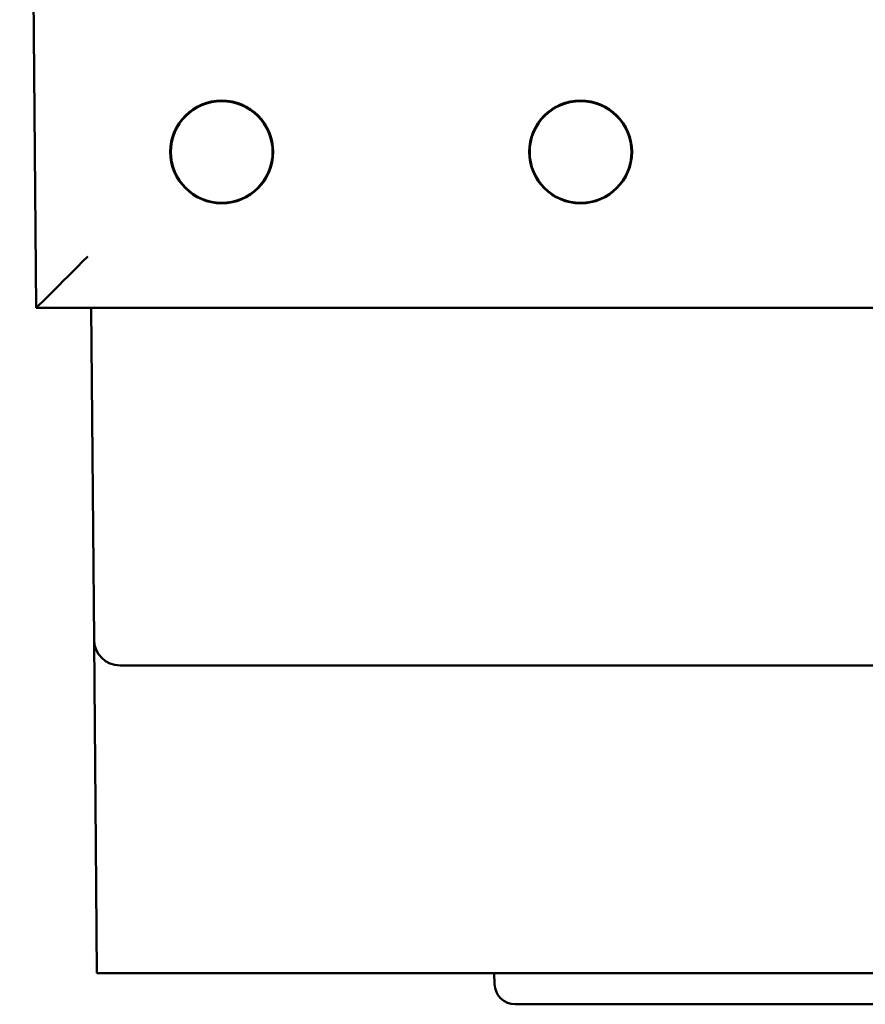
# Model space of a CAD drawing. Header units: inches. Extents: x 1 to 24, y 0.4 to 18.8.
# Tile 18 of 25: x 9.345 to 10.158, y 12.995 to 13.942. Entities that reach past the tile are written whole.
import ezdxf

# ---------------------------------------------------------------- set-up
doc = ezdxf.new("R2010")
doc.units = ezdxf.units.IN
doc.header["$LTSCALE"] = 0.8
doc.header["$MEASUREMENT"] = 0
doc.layers.add('Visible (ANSI)', color=7, linetype='Continuous', lineweight=50)

msp = doc.modelspace()

# ---------------------------------------------------------------- linework, layer by layer
at = {"layer": 'Visible (ANSI)'}
for p, q in [((9.34466, 15.4756), (9.36046, 13.6646)), ((9.36047, 13.6646), (9.36046, 13.6646)), ((9.36047, 13.6646), (12.12885, 13.6646)), ((9.41336, 13.6646), (9.41614, 13.34538)), ((9.41614, 13.34538), (9.41652, 13.3023)), ((9.46614, 13.3206), (9.44114, 13.3206)), ((9.46614, 13.3206), (12.02318, 13.3206)), ((9.41786, 13.14851), (9.41652, 13.3023)), ((9.41894, 13.0246), (9.41786, 13.14851)), ((9.41894, 13.0246), (10.17518, 13.0246)), ((9.8011, 13.0139), (9.80073, 13.0246)), ((10.17623, 12.9946), (9.82109, 12.9946))]:
    msp.add_line(p, q, dxfattribs=at)
for centre, radius in [((9.53886, 13.8146), 0.04944), ((9.53886, 13.8146), 0.04892), ((9.88386, 13.8146), 0.04944), ((9.88386, 13.8146), 0.04892)]:
    msp.add_circle(centre, radius, dxfattribs=at)
for centre, radius, start in [((9.44114, 13.3456), 0.025, 180.5), ((9.82109, 13.0146), 0.02, 182)]:
    msp.add_arc(centre, radius, start, 270, dxfattribs=at)
msp.add_ellipse((9.41003, 13.7146), major_axis=(0.04957, 0.05), ratio=0.004363, start_param=3.145918, end_param=4.707988, dxfattribs=at)

doc.saveas('drawing.dxf')
